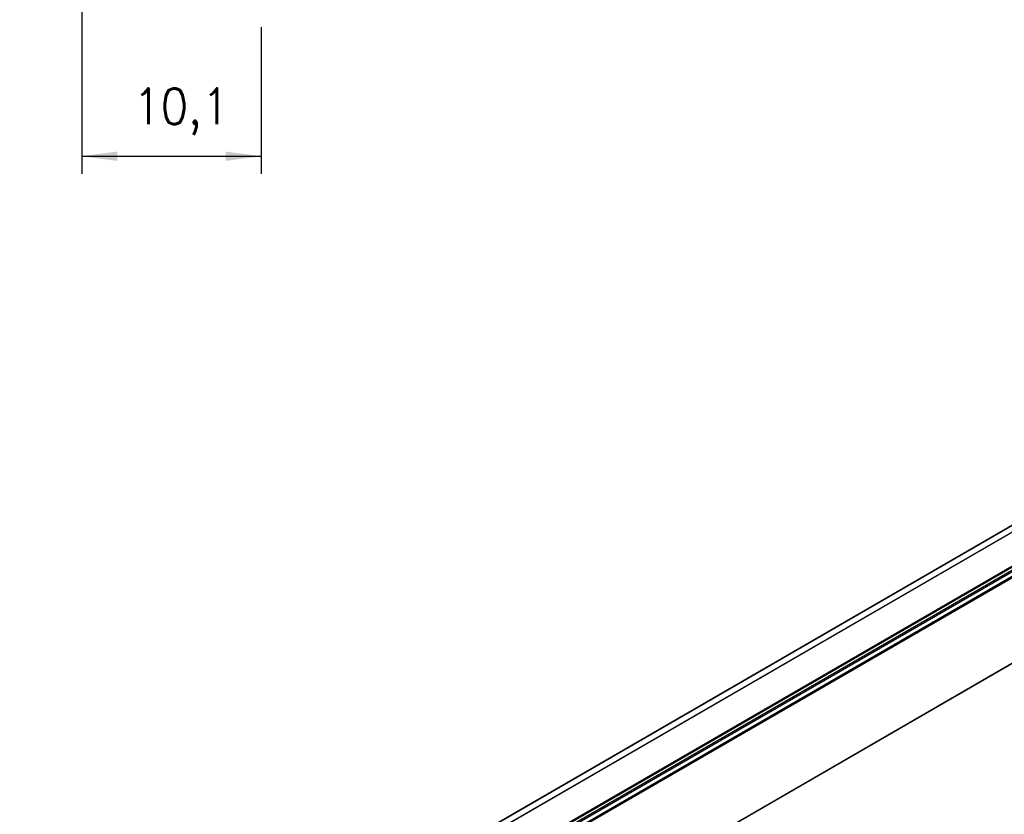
# Model space of a CAD drawing. Header units: millimetres. Extents: x -500 to 996, y -644 to 328.
# Tile 9 of 22: x -231 to -176, y -48 to -3. Entities that reach past the tile are written whole.
import ezdxf

# ---------------------------------------------------------------- set-up
doc = ezdxf.new("R2010")
doc.units = ezdxf.units.MM
doc.layers.add('1', color=7, linetype='Continuous')
doc.styles.add('CONVERTER_11', font='txt.shx', dxfattribs={"width": 0.9})
doc.dimstyles.new('ME10_DIM_41', dxfattribs={"dimtxt": 2, "dimasz": 2, "dimexe": 1, "dimexo": 1, "dimgap": 1, "dimtad": 1, "dimdsep": 46, "dimtxsty": 'CONVERTER_11', "dimsah": 1, "dimcen": 0.09, "dimclrd": 2, "dimclre": 2, "dimclrt": 2, "dimadec": 0, "dimazin": 0, "dimtfac": 1, "dimtdec": 4, "dimtix": 1, "dimtmove": 0, "dimatfit": 3, "dimfxl": 1, "dimtolj": 1, "dimtzin": 0, "dimarcsym": 0})

# ---------------------------------------------------------------- blocks, each defined once
blk = doc.blocks.new('REGLA_S_CM-1240__11', base_point=(-1168.41, -355.8))
at = {"color": 7, "linetype": 'Continuous'}
for p, q in [((-1154.93, -317.67), (-646.52, -23.42)), ((-651.66, -28.44), (-1145.55, -314.29)), ((-633.87, -55.11), (-1142.28, -349.37))]:
    blk.add_line(p, q, dxfattribs=at)
at = {"color": 3, "linetype": 'Continuous'}
for p, q in [((-1154.78, -317.72), (-646.37, -23.46)), ((-651.7, -28.53), (-1145.31, -314.22)), ((-635.95, -30.07), (-1144.36, -324.33)), ((-1144.17, -324.59), (-635.76, -30.33)), ((-1142.43, -324.87), (-634.02, -30.61)), ((-1142.24, -325.13), (-633.83, -30.87)), ((-643.14, -33.41), (-1137.17, -319.34)), ((-643.49, -33.28), (-1137.11, -318.97)), ((-633.83, -55.02), (-1142.24, -349.27))]:
    blk.add_line(p, q, dxfattribs=at)
blk = doc.blocks.new('REGLA_S-620__12', base_point=(-1168.41, -369.95))
blk.add_blockref('REGLA_S_CM-1240__11', (-1168.41, -355.8))
blk = doc.blocks.new('Iso0', base_point=(-1088.75, -308.5))
blk.add_blockref('REGLA_S-620__12', (-1168.41, -369.95))
blk = doc.blocks.new('*D80')
at = {"layer": '1', "color": 2, "linetype": 'Continuous'}
for p, q in [((-227.5, 13), (-227.5, -11.501)), ((-217.4, -3.25), (-217.4, -11.501)), ((-227.5, -10.501), (-217.4, -10.501))]:
    blk.add_line(p, q, dxfattribs=at)
at = {"layer": '1', "color": 2}
for points in [[(-225.5, -10.238), (-225.5, -10.765), (-227.5, -10.501)], [(-219.4, -10.765), (-219.4, -10.238), (-217.4, -10.501)]]:
    blk.add_solid(points, dxfattribs=at)
at = {"layer": '1', "color": 2, "insert": (-224.6, -9.301), "char_height": 2, "attachment_point": 7, "rotation": 0.0001, "line_spacing_factor": 0.60024, "style": 'CONVERTER_11'}
blk.add_mtext('10,1', dxfattribs=at)
blk = doc.blocks.new('Posiciones_Io', base_point=(-234.5, 37.7))
at = {"layer": '1'}
dim = blk.add_linear_dim(base=(-227.5, -10.501), p1=(-217.4, -2.25), p2=(-227.5, 14), dimstyle='ME10_DIM_41', dxfattribs=at)
dim.commit()
dim.dimension.update_dxf_attribs({"geometry": '*D80', "text_midpoint": (-222.45, -8.401), "text_rotation": 0.0001})

msp = doc.modelspace()

# ---------------------------------------------------------------- block references
at = {"xscale": 0.2, "yscale": 0.2, "zscale": 0.2}
msp.add_blockref('Iso0', (-217.75, -61.7), dxfattribs=at)
at = {"layer": '1'}
msp.add_blockref('Posiciones_Io', (-234.5, 37.7), dxfattribs=at)

doc.saveas('drawing.dxf')
